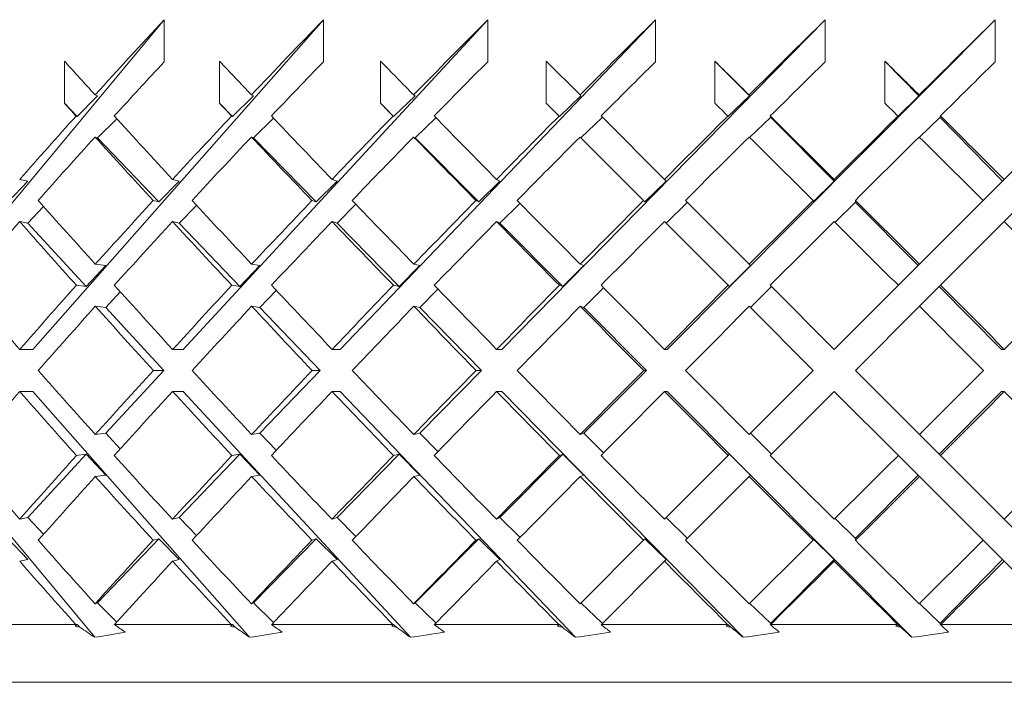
# Model space of a CAD drawing. Header units: inches. Extents: x 2.6 to 18.2, y 0.6 to 16.4.
# Tile 9 of 44: x 4.717 to 5.214, y 12.174 to 12.508. Entities that reach past the tile are written whole.
import ezdxf

# ---------------------------------------------------------------- set-up
doc = ezdxf.new("R2010")
doc.units = ezdxf.units.IN
doc.header["$MEASUREMENT"] = 0

msp = doc.modelspace()

# ---------------------------------------------------------------- linework, layer by layer
at = {"color": 7, "linetype": 'Continuous', "lineweight": 15}
for p, q in [((4.65194, 12.34171), (4.79028, 12.50808)), ((4.72388, 12.34171), (4.87062, 12.50808)), ((4.79028, 12.50808), (4.79028, 12.48687)), ((4.79983, 12.34171), (4.95354, 12.50808)), ((4.87062, 12.50808), (4.87062, 12.48687)), ((4.87904, 12.34171), (5.03825, 12.50808)), ((4.95354, 12.50808), (4.95354, 12.48687)), ((4.96075, 12.34171), (5.12393, 12.50808)), ((5.03825, 12.50808), (5.03825, 12.48687)), ((5.04418, 12.34171), (5.20975, 12.50808)), ((5.12393, 12.50808), (5.12393, 12.48687)), ((5.20975, 12.50808), (5.20975, 12.48687)), ((4.73988, 12.46591), (4.73988, 12.48712)), ((4.81813, 12.46591), (4.81813, 12.48712)), ((4.89946, 12.46591), (4.89946, 12.48712)), ((5.00014, 12.47009), (4.9831, 12.48712)), ((4.9831, 12.46591), (4.9831, 12.48712)), ((5.06825, 12.46591), (5.06825, 12.48712)), ((5.06825, 12.48712), (5.08563, 12.46965)), ((5.15407, 12.46591), (5.15407, 12.48712)), ((5.15407, 12.48712), (5.1712, 12.46965)), ((4.7566, 12.46965), (4.74622, 12.45928)), ((4.7566, 12.46965), (4.75534, 12.47009)), ((4.83526, 12.46965), (4.82463, 12.45928)), ((4.83526, 12.46965), (4.83427, 12.47009)), ((4.91685, 12.46965), (4.90606, 12.45928)), ((4.91685, 12.46965), (4.91613, 12.47009)), ((5.00057, 12.46965), (4.98973, 12.45928)), ((5.00057, 12.46965), (5.00014, 12.47009)), ((5.08563, 12.46965), (5.07484, 12.45928)), ((5.08563, 12.46965), (5.08549, 12.47009)), ((5.1712, 12.46965), (5.16057, 12.45928)), ((5.1712, 12.46965), (5.17135, 12.47009)), ((4.74622, 12.45928), (4.73988, 12.46591)), ((4.82463, 12.45928), (4.81813, 12.46591)), ((4.90606, 12.45928), (4.89946, 12.46591)), ((4.9831, 12.46591), (4.98956, 12.45945)), ((4.74573, 12.45945), (4.74622, 12.45928)), ((4.7566, 12.44844), (4.76627, 12.45811)), ((4.82424, 12.45945), (4.82463, 12.45928)), ((4.83526, 12.44844), (4.84542, 12.45836)), ((4.90578, 12.45945), (4.90606, 12.45928)), ((4.91685, 12.44844), (4.9274, 12.45859)), ((4.98956, 12.45945), (4.98973, 12.45928)), ((5.00057, 12.44844), (5.01128, 12.45869)), ((5.04276, 12.42747), (5.01074, 12.45949)), ((5.01128, 12.45894), (5.01128, 12.45869)), ((5.07479, 12.45945), (5.07484, 12.45928)), ((5.08578, 12.44858), (5.09629, 12.45869)), ((5.09619, 12.45949), (5.09642, 12.45882)), ((5.09629, 12.45894), (5.09642, 12.45882)), ((5.09629, 12.45894), (5.09629, 12.45869)), ((5.09629, 12.45894), (5.12847, 12.42661)), ((5.16063, 12.45945), (5.16057, 12.45928)), ((5.1715, 12.44873), (5.18171, 12.45869)), ((5.18171, 12.45894), (5.18184, 12.45882)), ((5.18171, 12.45894), (5.18171, 12.45869)), ((5.18171, 12.45894), (5.21342, 12.42661)), ((5.18206, 12.45949), (5.18184, 12.45882)), ((5.24626, 12.45945), (5.21428, 12.42747)), ((4.7566, 12.44844), (4.75534, 12.44887)), ((4.78754, 12.41611), (4.7566, 12.44844)), ((4.83526, 12.44844), (4.83427, 12.44887)), ((4.86697, 12.41611), (4.83526, 12.44844)), ((4.91685, 12.44844), (4.91613, 12.44887)), ((4.94903, 12.41611), (4.91685, 12.44844)), ((5.00014, 12.44887), (5.03217, 12.41684)), ((4.72139, 12.42661), (4.71149, 12.41611)), ((4.72139, 12.42661), (4.71727, 12.42747)), ((4.79779, 12.42661), (4.78754, 12.41611)), ((4.79779, 12.42661), (4.79445, 12.42747)), ((4.87748, 12.42661), (4.86697, 12.41611)), ((4.87748, 12.42661), (4.87494, 12.42747)), ((4.95968, 12.42661), (4.94903, 12.41611)), ((4.95968, 12.42661), (4.95798, 12.42747)), ((5.04362, 12.42661), (5.03291, 12.41611)), ((5.04362, 12.42661), (5.04276, 12.42747)), ((5.12847, 12.42661), (5.11781, 12.41611)), ((5.12847, 12.42661), (5.12847, 12.42747)), ((5.21342, 12.42661), (5.20365, 12.41684)), ((5.21342, 12.42661), (5.21428, 12.42747)), ((4.78467, 12.41684), (4.78754, 12.41611)), ((4.8648, 12.41684), (4.86697, 12.41611)), ((4.94756, 12.41684), (4.94903, 12.41611)), ((5.03217, 12.41684), (5.03291, 12.41611)), ((5.08559, 12.38464), (5.05336, 12.41687)), ((5.11781, 12.41684), (5.11781, 12.41611)), ((5.13913, 12.41687), (5.13913, 12.4159)), ((5.20365, 12.41684), (5.17145, 12.38464)), ((4.72139, 12.4054), (4.72933, 12.41383)), ((4.79779, 12.4054), (4.80657, 12.41439)), ((4.87748, 12.4054), (4.887, 12.41492)), ((4.95968, 12.4054), (4.96985, 12.41542)), ((5.04362, 12.4054), (5.0542, 12.41577)), ((5.0542, 12.41603), (5.0542, 12.41577)), ((5.1289, 12.40582), (5.139, 12.41577)), ((5.139, 12.41603), (5.13913, 12.4159)), ((5.139, 12.41603), (5.139, 12.41577)), ((5.139, 12.41603), (5.17084, 12.38403)), ((5.21428, 12.40625), (5.2238, 12.41577)), ((4.72139, 12.4054), (4.71727, 12.40625)), ((4.7509, 12.37345), (4.72139, 12.4054)), ((4.79779, 12.4054), (4.79445, 12.40625)), ((4.82836, 12.37345), (4.79779, 12.4054)), ((4.87748, 12.4054), (4.87494, 12.40625)), ((4.90881, 12.37345), (4.87748, 12.4054)), ((4.95968, 12.4054), (4.95798, 12.40625)), ((4.99148, 12.37345), (4.95968, 12.4054)), ((5.04276, 12.40625), (5.07499, 12.37402)), ((5.18206, 12.37403), (5.21428, 12.40625)), ((4.76073, 12.38403), (4.7509, 12.37345)), ((4.76073, 12.38403), (4.75543, 12.38464)), ((4.83854, 12.38403), (4.82836, 12.37345)), ((4.83854, 12.38403), (4.83436, 12.38464)), ((4.91924, 12.38403), (4.90881, 12.37345)), ((4.91924, 12.38403), (4.91623, 12.38464)), ((5.00206, 12.38403), (4.99148, 12.37345)), ((5.00206, 12.38403), (5.00024, 12.38464)), ((5.0862, 12.38403), (5.07556, 12.37345)), ((5.0862, 12.38403), (5.08559, 12.38464)), ((5.17084, 12.38403), (5.16084, 12.37402)), ((5.17084, 12.38403), (5.17145, 12.38464)), ((4.74591, 12.37402), (4.7509, 12.37345)), ((4.82443, 12.37402), (4.82836, 12.37345)), ((4.90597, 12.37402), (4.90881, 12.37345)), ((4.91924, 12.36282), (4.92839, 12.3721)), ((4.98976, 12.37402), (4.99148, 12.37345)), ((5.00206, 12.36282), (5.012, 12.37276)), ((5.07499, 12.37402), (5.07556, 12.37345)), ((5.0862, 12.36282), (5.0967, 12.37327)), ((5.12852, 12.34171), (5.09619, 12.37403)), ((5.0967, 12.37352), (5.0967, 12.37327)), ((5.16084, 12.37402), (5.12852, 12.34171)), ((5.17145, 12.36342), (5.1813, 12.37327)), ((5.1813, 12.37352), (5.18143, 12.3734)), ((5.1813, 12.37352), (5.1813, 12.37327)), ((5.1813, 12.37352), (5.21296, 12.34171)), ((5.18206, 12.37403), (5.18143, 12.3734)), ((4.76073, 12.36282), (4.76803, 12.37069)), ((4.83854, 12.36282), (4.84681, 12.37142)), ((4.76073, 12.36282), (4.75543, 12.36342)), ((4.79003, 12.3311), (4.76073, 12.36282)), ((4.83854, 12.36282), (4.83436, 12.36342)), ((4.86889, 12.3311), (4.83854, 12.36282)), ((4.91924, 12.36282), (4.91623, 12.36342)), ((4.95035, 12.3311), (4.91924, 12.36282)), ((5.00206, 12.36282), (5.00024, 12.36342)), ((5.03362, 12.3311), (5.00206, 12.36282)), ((5.08559, 12.36342), (5.11791, 12.3311)), ((5.13913, 12.3311), (5.17145, 12.36342)), ((4.72388, 12.34171), (4.71731, 12.34171)), ((4.79983, 12.34171), (4.79449, 12.34171)), ((4.87904, 12.34171), (4.87499, 12.34171)), ((4.96075, 12.34171), (4.95803, 12.34171)), ((5.04418, 12.34171), (5.04281, 12.34171)), ((5.21296, 12.34171), (5.21433, 12.34171)), ((4.76073, 12.29938), (4.79003, 12.3311)), ((4.79003, 12.3311), (4.78477, 12.3311)), ((4.83854, 12.29938), (4.86889, 12.3311)), ((4.86889, 12.3311), (4.8649, 12.3311)), ((4.91924, 12.29938), (4.95035, 12.3311)), ((4.95035, 12.3311), (4.94766, 12.3311)), ((5.00206, 12.29938), (5.03362, 12.3311)), ((5.03362, 12.3311), (5.03227, 12.3311)), ((5.11791, 12.3311), (5.08559, 12.29878)), ((5.17145, 12.29878), (5.13913, 12.3311)), ((4.75514, 12.19638), (4.65194, 12.32049)), ((4.72388, 12.32049), (4.71731, 12.32049)), ((4.83334, 12.19638), (4.72388, 12.32049)), ((4.79983, 12.32049), (4.79449, 12.32049)), ((4.91449, 12.19638), (4.79983, 12.32049)), ((4.87904, 12.32049), (4.87499, 12.32049)), ((4.9978, 12.19638), (4.87904, 12.32049)), ((4.96075, 12.32049), (4.95803, 12.32049)), ((5.08248, 12.19638), (4.96075, 12.32049)), ((5.04418, 12.32049), (5.04281, 12.32049)), ((5.16769, 12.19638), (5.04418, 12.32049)), ((5.09619, 12.28817), (5.12852, 12.32049)), ((5.12852, 12.32049), (5.16084, 12.28818)), ((5.21296, 12.32049), (5.1813, 12.28868)), ((5.21296, 12.32049), (5.21433, 12.32049)), ((4.75543, 12.29878), (4.76073, 12.29938)), ((4.76803, 12.29151), (4.76073, 12.29938)), ((4.83436, 12.29878), (4.83854, 12.29938)), ((4.84681, 12.29078), (4.83854, 12.29938)), ((4.91623, 12.29878), (4.91924, 12.29938)), ((4.92839, 12.2901), (4.91924, 12.29938)), ((5.00024, 12.29878), (5.00206, 12.29938)), ((5.012, 12.28944), (5.00206, 12.29938)), ((5.0967, 12.28893), (5.0862, 12.29938)), ((5.1813, 12.28893), (5.17145, 12.29878)), ((4.72139, 12.2568), (4.7509, 12.28875)), ((4.7509, 12.28875), (4.74591, 12.28818)), ((4.7509, 12.28875), (4.76073, 12.27817)), ((4.79779, 12.2568), (4.82836, 12.28875)), ((4.82836, 12.28875), (4.82443, 12.28818)), ((4.82836, 12.28875), (4.83854, 12.27817)), ((4.87748, 12.2568), (4.90881, 12.28875)), ((4.90881, 12.28875), (4.90597, 12.28818)), ((4.90881, 12.28875), (4.91924, 12.27817)), ((4.95968, 12.2568), (4.99148, 12.28875)), ((4.99148, 12.28875), (4.98976, 12.28818)), ((4.99148, 12.28875), (5.00206, 12.27817)), ((5.07499, 12.28818), (5.04276, 12.25595)), ((5.07556, 12.28875), (5.07499, 12.28818)), ((5.07556, 12.28875), (5.0862, 12.27817)), ((5.0967, 12.28893), (5.0967, 12.28868)), ((5.16084, 12.28818), (5.17084, 12.27817)), ((5.1813, 12.28893), (5.1813, 12.28868)), ((5.18143, 12.2888), (5.1813, 12.28868)), ((5.18143, 12.2888), (5.18206, 12.28817)), ((5.21428, 12.25595), (5.18206, 12.28817)), ((4.75543, 12.27756), (4.76073, 12.27817)), ((4.83436, 12.27756), (4.83854, 12.27817)), ((4.91623, 12.27756), (4.91924, 12.27817)), ((5.00024, 12.27756), (5.00206, 12.27817)), ((5.05336, 12.24534), (5.08559, 12.27756)), ((5.08559, 12.27756), (5.0862, 12.27817)), ((5.17084, 12.27817), (5.139, 12.24617)), ((5.17145, 12.27756), (5.17084, 12.27817)), ((5.17145, 12.27756), (5.20365, 12.24536)), ((4.71727, 12.25595), (4.72139, 12.2568)), ((4.72933, 12.24837), (4.72139, 12.2568)), ((4.79445, 12.25595), (4.79779, 12.2568)), ((4.80657, 12.24781), (4.79779, 12.2568)), ((4.87494, 12.25595), (4.87748, 12.2568)), ((4.887, 12.24728), (4.87748, 12.2568)), ((4.95798, 12.25595), (4.95968, 12.2568)), ((4.96985, 12.24678), (4.95968, 12.2568)), ((5.0542, 12.24643), (5.04362, 12.2568)), ((5.139, 12.24643), (5.1289, 12.25638)), ((5.2238, 12.24643), (5.21428, 12.25595)), ((4.71149, 12.24609), (4.72139, 12.23559)), ((4.7566, 12.21376), (4.78754, 12.24609)), ((4.78754, 12.24609), (4.78467, 12.24536)), ((4.78754, 12.24609), (4.79779, 12.23559)), ((4.83526, 12.21376), (4.86697, 12.24609)), ((4.86697, 12.24609), (4.8648, 12.24536)), ((4.86697, 12.24609), (4.87748, 12.23559)), ((4.91685, 12.21376), (4.94903, 12.24609)), ((4.94903, 12.24609), (4.94756, 12.24536)), ((4.94903, 12.24609), (4.95968, 12.23559)), ((5.03217, 12.24536), (5.00014, 12.21333)), ((5.03291, 12.24609), (5.03217, 12.24536)), ((5.03291, 12.24609), (5.04362, 12.23559)), ((5.0542, 12.24643), (5.0542, 12.24617)), ((5.11781, 12.24609), (5.12847, 12.23559)), ((5.11781, 12.24609), (5.11781, 12.24536)), ((5.139, 12.24643), (5.139, 12.24617)), ((5.13913, 12.2463), (5.139, 12.24617)), ((5.13913, 12.2463), (5.13913, 12.24534)), ((5.20365, 12.24536), (5.21342, 12.23559)), ((4.71727, 12.23473), (4.72139, 12.23559)), ((4.79445, 12.23473), (4.79779, 12.23559)), ((4.87494, 12.23473), (4.87748, 12.23559)), ((4.95798, 12.23473), (4.95968, 12.23559)), ((5.01094, 12.20292), (5.04276, 12.23473)), ((5.04276, 12.23473), (5.04362, 12.23559)), ((5.12847, 12.23559), (5.09629, 12.20326)), ((5.12847, 12.23473), (5.12847, 12.23559)), ((5.21342, 12.23559), (5.18171, 12.20326)), ((5.21428, 12.23473), (5.21342, 12.23559)), ((5.21428, 12.23473), (5.2461, 12.20292)), ((4.75534, 12.21333), (4.7566, 12.21376)), ((4.76627, 12.20409), (4.7566, 12.21376)), ((4.83427, 12.21333), (4.83526, 12.21376)), ((4.84542, 12.20384), (4.83526, 12.21376)), ((4.91613, 12.21333), (4.91685, 12.21376)), ((4.9274, 12.20361), (4.91685, 12.21376)), ((5.01128, 12.20351), (5.00057, 12.21376)), ((5.09629, 12.20351), (5.08578, 12.21362)), ((5.18171, 12.20351), (5.1715, 12.21347)), ((4.68945, 12.20292), (4.74558, 12.20292)), ((4.74528, 12.20193), (4.74622, 12.20292)), ((4.74579, 12.20277), (4.74558, 12.20292)), ((4.74622, 12.20292), (4.74579, 12.20277)), ((4.74622, 12.20292), (4.74764, 12.20151)), ((4.76519, 12.20292), (4.76508, 12.20274)), ((4.76519, 12.20292), (4.82408, 12.20292)), ((4.82366, 12.20193), (4.82463, 12.20292)), ((4.82429, 12.20277), (4.82408, 12.20292)), ((4.82463, 12.20292), (4.82429, 12.20277)), ((4.82463, 12.20292), (4.82607, 12.20151)), ((4.84454, 12.20292), (4.8444, 12.20274)), ((4.84454, 12.20292), (4.90562, 12.20292)), ((4.90507, 12.20193), (4.90606, 12.20292)), ((4.90581, 12.20277), (4.90562, 12.20292)), ((4.90606, 12.20292), (4.90581, 12.20277)), ((4.90606, 12.20292), (4.90753, 12.20151)), ((4.92672, 12.20292), (4.92656, 12.20274)), ((4.92672, 12.20292), (4.9894, 12.20292)), ((4.98958, 12.20277), (4.9894, 12.20292)), ((4.98973, 12.20292), (4.98958, 12.20277)), ((4.98973, 12.20292), (4.99121, 12.20151)), ((5.01094, 12.20292), (5.01076, 12.20274)), ((5.01094, 12.20292), (5.07462, 12.20292)), ((5.01128, 12.20351), (5.01128, 12.20326)), ((5.07479, 12.20277), (5.07462, 12.20292)), ((5.07484, 12.20292), (5.07479, 12.20277)), ((5.07484, 12.20292), (5.07631, 12.20151)), ((5.09642, 12.20338), (5.0962, 12.20274)), ((5.0964, 12.20292), (5.0962, 12.20274)), ((5.09629, 12.20351), (5.09629, 12.20326)), ((5.09642, 12.20338), (5.09629, 12.20326)), ((5.0964, 12.20292), (5.16046, 12.20292)), ((5.16062, 12.20277), (5.16046, 12.20292)), ((5.16057, 12.20292), (5.16202, 12.20151)), ((5.16057, 12.20292), (5.16062, 12.20277)), ((5.18171, 12.20351), (5.18171, 12.20326)), ((5.18184, 12.20338), (5.18171, 12.20326)), ((5.18184, 12.20338), (5.18205, 12.20274)), ((5.18227, 12.20292), (5.18205, 12.20274)), ((5.18227, 12.20292), (5.2461, 12.20292)), ((5.75772, 12.17367), (4.264, 12.17367))]:
    msp.add_line(p, q, dxfattribs=at)
for centre, major_axis, ratio, start_param, end_param in [((5.139, 12.35219), (0.83732, 0.83732), 0.303347, 1.686196, 1.730167), ((5.139, 12.35219), (0.84878, 0.84878), 0.250487, 1.637108, 1.68108), ((5.139, 12.35219), (0.85819, 0.85819), 0.198912, 1.588021, 1.631993), ((5.139, 12.35219), (0.86553, 0.86553), 0.148336, 1.538934, 1.582905), ((5.139, 12.35219), (0.87079, 0.87079), 0.098491, 1.489846, 1.533818), ((5.139, 12.35219), (0.87395, 0.87395), 0.049127, 1.440759, 1.48473), ((5.139, 12.33123), (0.86553, -0.86553), 0.148336, 4.386002, 4.405756), ((5.139, 12.33097), (0.83732, 0.83732), 0.303347, 1.686196, 1.717913), ((5.139, 12.33123), (0.87079, -0.87079), 0.098491, 4.435089, 4.454843), ((5.139, 12.33097), (0.84878, 0.84878), 0.250487, 1.637108, 1.668825), ((5.139, 12.33123), (0.87395, -0.87395), 0.049127, 4.484177, 4.503931), ((5.139, 12.33097), (0.85819, 0.85819), 0.198912, 1.588021, 1.619738), ((5.139, 12.33097), (0.86553, 0.86553), 0.148336, 1.538934, 1.57065), ((5.139, 12.33123), (0.87395, -0.87395), 0.049127, 1.68108, 1.700834), ((5.139, 12.33097), (0.87079, 0.87079), 0.098491, 1.489846, 1.521563), ((5.139, 12.33123), (0.87079, -0.87079), 0.098491, 1.631993, 1.651746), ((5.139, 12.33097), (0.87395, 0.87395), 0.049127, 1.440759, 1.472476), ((5.139, 12.31001), (0.86553, -0.86553), 0.148336, 4.386002, 4.393499), ((5.139, 12.31001), (0.87079, -0.87079), 0.098491, 4.435089, 4.442587), ((5.139, 12.31001), (0.87395, -0.87395), 0.049127, 4.484177, 4.491674), ((5.139, 12.31001), (0.87395, -0.87395), 0.049127, 1.693336, 1.700834), ((5.139, 12.31001), (0.87079, -0.87079), 0.098491, 1.644249, 1.651746), ((5.139, 12.35219), (0.83732, 0.83732), 0.303347, 1.742424, 1.779182), ((5.139, 12.33123), (0.86553, -0.86553), 0.148336, 4.418011, 4.454916), ((5.139, 12.35219), (0.84878, 0.84878), 0.250487, 1.693336, 1.730094), ((5.139, 12.33123), (0.87079, -0.87079), 0.098491, 4.467098, 4.504004), ((5.139, 12.35219), (0.85819, 0.85819), 0.198912, 1.644249, 1.681007), ((5.139, 12.33123), (0.87395, -0.87395), 0.049127, 4.516185, 4.553091), ((5.139, 12.35219), (0.86553, 0.86553), 0.148336, 1.595162, 1.631919), ((5.139, 12.35219), (0.87079, 0.87079), 0.098491, 1.546074, 1.582832), ((5.139, 12.33123), (0.87395, -0.87395), 0.049127, 1.631919, 1.668825), ((5.139, 12.35219), (0.87395, 0.87395), 0.049127, 1.496987, 1.533745), ((5.139, 12.33123), (0.87079, -0.87079), 0.098491, 1.582832, 1.619738), ((5.139, 12.33097), (0.83732, 0.83732), 0.303347, 1.730167, 1.767001), ((5.139, 12.31001), (0.86553, -0.86553), 0.148336, 4.405756, 4.442734), ((5.139, 12.33097), (0.84878, 0.84878), 0.250487, 1.68108, 1.717913), ((5.139, 12.31001), (0.87079, -0.87079), 0.098491, 4.454843, 4.491821), ((5.139, 12.33097), (0.85819, 0.85819), 0.198912, 1.631993, 1.668826), ((5.139, 12.31001), (0.87395, -0.87395), 0.049127, 4.503931, 4.540909), ((5.139, 12.33097), (0.86553, 0.86553), 0.148336, 1.582905, 1.619739), ((5.139, 12.33097), (0.87079, 0.87079), 0.098491, 1.533818, 1.570651), ((5.139, 12.31001), (0.87395, -0.87395), 0.049127, 1.644102, 1.68108), ((5.139, 12.33097), (0.87395, 0.87395), 0.049127, 1.48473, 1.521564), ((5.139, 12.31001), (0.87079, -0.87079), 0.098491, 1.595015, 1.631993), ((5.139, 12.33123), (0.85819, -0.85819), 0.198912, 4.41801, 4.45496), ((5.139, 12.35219), (0.84878, 0.84878), 0.250487, 1.742277, 1.779138), ((5.139, 12.33123), (0.86553, -0.86553), 0.148336, 4.467097, 4.504047), ((5.139, 12.35219), (0.85819, 0.85819), 0.198912, 1.693189, 1.730051), ((5.139, 12.33123), (0.87079, -0.87079), 0.098491, 4.516185, 4.553135), ((5.139, 12.35219), (0.86553, 0.86553), 0.148336, 1.644102, 1.680963), ((5.139, 12.33123), (0.87395, -0.87395), 0.049127, 4.565272, 4.602222), ((5.139, 12.35219), (0.87079, 0.87079), 0.098491, 1.595015, 1.631876), ((5.139, 12.35219), (0.87395, 0.87395), 0.049127, 1.545927, 1.582789), ((5.139, 12.33123), (0.87395, -0.87395), 0.049127, 1.582789, 1.619739), ((5.139, 12.33097), (0.83732, 0.83732), 0.303347, 1.779182, 1.816089), ((5.139, 12.31001), (0.85819, -0.85819), 0.198912, 4.405829, 4.442821), ((5.139, 12.33097), (0.84878, 0.84878), 0.250487, 1.730094, 1.767001), ((5.139, 12.31001), (0.86553, -0.86553), 0.148336, 4.454916, 4.491909), ((5.139, 12.33097), (0.85819, 0.85819), 0.198912, 1.681007, 1.717914), ((5.139, 12.31001), (0.87079, -0.87079), 0.098491, 4.504004, 4.540996), ((5.139, 12.33097), (0.86553, 0.86553), 0.148336, 1.631919, 1.668827), ((5.139, 12.31001), (0.87395, -0.87395), 0.049127, 4.553091, 4.590084), ((5.139, 12.33097), (0.87079, 0.87079), 0.098491, 1.582832, 1.619739), ((5.139, 12.33097), (0.87395, 0.87395), 0.049127, 1.533745, 1.570652), ((5.139, 12.31001), (0.87395, -0.87395), 0.049127, 1.594927, 1.631919), ((5.139, 12.31001), (0.87079, -0.87079), 0.098491, 1.54584, 1.582832), ((5.139, 12.33123), (0.84878, -0.84878), 0.250487, 4.418009, 4.454974), ((5.139, 12.35219), (0.84878, 0.84878), 0.250487, 1.791277, 1.828211), ((5.139, 12.33123), (0.85819, -0.85819), 0.198912, 4.467097, 4.504062), ((5.139, 12.35219), (0.85819, 0.85819), 0.198912, 1.742189, 1.779124), ((5.139, 12.33123), (0.86553, -0.86553), 0.148336, 4.516184, 4.553149), ((5.139, 12.35219), (0.86553, 0.86553), 0.148336, 1.693102, 1.730036), ((5.139, 12.33123), (0.87079, -0.87079), 0.098491, 4.565271, 4.602236), ((5.139, 12.35219), (0.87079, 0.87079), 0.098491, 1.644014, 1.680949), ((5.139, 12.33123), (0.87395, -0.87395), 0.049127, 4.614359, 4.651324), ((5.139, 12.35219), (0.87395, 0.87395), 0.049127, 1.594927, 1.631861), ((5.139, 12.33123), (0.87395, -0.87395), 0.049127, 1.533687, 1.570652), ((5.139, 12.35219), (0.87395, 0.87395), 0.049127, 4.749499, 4.786433), ((5.139, 12.33097), (0.84878, 0.84878), 0.250487, 1.779138, 1.816089), ((5.139, 12.31001), (0.85819, -0.85819), 0.198912, 4.45496, 4.491938), ((5.139, 12.33097), (0.85819, 0.85819), 0.198912, 1.730051, 1.767001), ((5.139, 12.31001), (0.86553, -0.86553), 0.148336, 4.504047, 4.541025), ((5.139, 12.33097), (0.86553, 0.86553), 0.148336, 1.680963, 1.717914), ((5.139, 12.31001), (0.87079, -0.87079), 0.098491, 4.553135, 4.590113), ((5.139, 12.33097), (0.87079, 0.87079), 0.098491, 1.631876, 1.668827), ((5.139, 12.31001), (0.87395, -0.87395), 0.049127, 4.602222, 4.6392), ((5.139, 12.33097), (0.87395, 0.87395), 0.049127, 1.582789, 1.619739), ((5.139, 12.31001), (0.87395, -0.87395), 0.049127, 1.545811, 1.582789), ((5.139, 12.33123), (0.84878, -0.84878), 0.250487, 4.467096, 4.504047), ((5.139, 12.35219), (0.85819, 0.85819), 0.198912, 1.791247, 1.828225), ((5.139, 12.33123), (0.85819, -0.85819), 0.198912, 4.516184, 4.553135), ((5.139, 12.35219), (0.86553, 0.86553), 0.148336, 1.74216, 1.779138), ((5.139, 12.33123), (0.86553, -0.86553), 0.148336, 4.565271, 4.602222), ((5.139, 12.35219), (0.87079, 0.87079), 0.098491, 1.693073, 1.730051), ((5.139, 12.33123), (0.87079, -0.87079), 0.098491, 4.614359, 4.651309), ((5.139, 12.35219), (0.87395, 0.87395), 0.049127, 1.643985, 1.680963), ((5.139, 12.33123), (0.87395, -0.87395), 0.049127, 4.663446, 4.700397), ((5.139, 12.35219), (0.87395, 0.87395), 0.049127, 4.700397, 4.737375), ((5.139, 12.33097), (0.84878, 0.84878), 0.250487, 1.828211, 1.865176), ((5.139, 12.31001), (0.84878, -0.84878), 0.250487, 4.454974, 4.491909), ((5.139, 12.33097), (0.85819, 0.85819), 0.198912, 1.779124, 1.816089), ((5.139, 12.31001), (0.85819, -0.85819), 0.198912, 4.504062, 4.540996), ((5.139, 12.33097), (0.86553, 0.86553), 0.148336, 1.730036, 1.767001), ((5.139, 12.31001), (0.86553, -0.86553), 0.148336, 4.553149, 4.590084), ((5.139, 12.33097), (0.87079, 0.87079), 0.098491, 1.680949, 1.717914), ((5.139, 12.31001), (0.87079, -0.87079), 0.098491, 4.602236, 4.639171), ((5.139, 12.33097), (0.87395, 0.87395), 0.049127, 1.631861, 1.668827), ((5.139, 12.31001), (0.87395, -0.87395), 0.049127, 4.651324, 4.688258), ((5.139, 12.33097), (0.87395, 0.87395), 0.049127, 4.712534, 4.749499), ((5.139, 12.31001), (0.87395, -0.87395), 0.049127, 1.496752, 1.533687), ((5.139, 12.33123), (0.83732, -0.83732), 0.303347, 4.467097, 4.504004), ((5.139, 12.35219), (0.85819, 0.85819), 0.198912, 1.840364, 1.877356), ((5.139, 12.33123), (0.84878, -0.84878), 0.250487, 4.516184, 4.553091), ((5.139, 12.35219), (0.86553, 0.86553), 0.148336, 1.791277, 1.828269), ((5.139, 12.33123), (0.85819, -0.85819), 0.198912, 4.565271, 4.602179), ((5.139, 12.35219), (0.87079, 0.87079), 0.098491, 1.742189, 1.779182), ((5.139, 12.33123), (0.86553, -0.86553), 0.148336, 4.614359, 4.651266), ((5.139, 12.35219), (0.87395, 0.87395), 0.049127, 1.693102, 1.730094), ((5.139, 12.33123), (0.87079, -0.87079), 0.098491, 4.663446, 4.700353), ((5.139, 12.33123), (0.87395, -0.87395), 0.049127, 4.712534, 4.749441), ((5.139, 12.35219), (0.87395, 0.87395), 0.049127, 4.651266, 4.688258), ((5.139, 12.35219), (0.87079, 0.87079), 0.098491, 4.700353, 4.737346), ((5.139, 12.33097), (0.85819, 0.85819), 0.198912, 1.828225, 1.865176), ((5.139, 12.31001), (0.84878, -0.84878), 0.250487, 4.504047, 4.540909), ((5.139, 12.33097), (0.86553, 0.86553), 0.148336, 1.779138, 1.816088), ((5.139, 12.31001), (0.85819, -0.85819), 0.198912, 4.553135, 4.589996), ((5.139, 12.33097), (0.87079, 0.87079), 0.098491, 1.730051, 1.767001), ((5.139, 12.31001), (0.86553, -0.86553), 0.148336, 4.602222, 4.639083), ((5.139, 12.33097), (0.87395, 0.87395), 0.049127, 1.680963, 1.717913), ((5.139, 12.31001), (0.87079, -0.87079), 0.098491, 4.651309, 4.688171), ((5.139, 12.31001), (0.87395, -0.87395), 0.049127, 4.700397, 4.737258), ((5.139, 12.33097), (0.87395, 0.87395), 0.049127, 4.663447, 4.700397), ((5.139, 12.33123), (0.83732, -0.83732), 0.303347, 4.516185, 4.553018), ((5.139, 12.35219), (0.86553, 0.86553), 0.148336, 1.840452, 1.877429), ((5.139, 12.33123), (0.84878, -0.84878), 0.250487, 4.565272, 4.602105), ((5.139, 12.35219), (0.87079, 0.87079), 0.098491, 1.791364, 1.828342), ((5.139, 12.33123), (0.85819, -0.85819), 0.198912, 4.614359, 4.651193), ((5.139, 12.35219), (0.87395, 0.87395), 0.049127, 1.742277, 1.779255), ((5.139, 12.33123), (0.86553, -0.86553), 0.148336, 4.663447, 4.70028), ((5.139, 12.33123), (0.87079, -0.87079), 0.098491, 4.712534, 4.749368), ((5.139, 12.35219), (0.87395, 0.87395), 0.049127, 4.602105, 4.639083), ((5.139, 12.33123), (0.87395, -0.87395), 0.049127, 4.761621, 4.798455), ((5.139, 12.35219), (0.87079, 0.87079), 0.098491, 4.651193, 4.688171), ((5.139, 12.31001), (0.83732, -0.83732), 0.303347, 4.504004, 4.54057), ((5.139, 12.33097), (0.86553, 0.86553), 0.148336, 1.828269, 1.864938), ((5.139, 12.31001), (0.84878, -0.84878), 0.250487, 4.553091, 4.589657), ((5.139, 12.33097), (0.87079, 0.87079), 0.098491, 1.779182, 1.815851), ((5.139, 12.31001), (0.85819, -0.85819), 0.198912, 4.602179, 4.638745), ((5.139, 12.33097), (0.87395, 0.87395), 0.049127, 1.730094, 1.766764), ((5.139, 12.31001), (0.86553, -0.86553), 0.148336, 4.651266, 4.687832), ((5.139, 12.31001), (0.87079, -0.87079), 0.098491, 4.700353, 4.736919), ((5.139, 12.33097), (0.87395, 0.87395), 0.049127, 4.614597, 4.651266), ((5.139, 12.31001), (0.87395, -0.87395), 0.049127, 4.749441, 4.786007), ((5.139, 12.33097), (0.87079, 0.87079), 0.098491, 4.663684, 4.700353)]:
    msp.add_ellipse(centre, major_axis=major_axis, ratio=ratio, start_param=start_param, end_param=end_param, dxfattribs=at)
for points in [[(4.74528, 12.20193), (4.74545, 12.20221), (4.74562, 12.20249), (4.74579, 12.20277)], [(4.74528, 12.20193), (4.74606, 12.20179), (4.74685, 12.20165), (4.74764, 12.20151)], [(4.75514, 12.19638), (4.75264, 12.19809), (4.75013, 12.1998), (4.74764, 12.20151)], [(4.75514, 12.19638), (4.76029, 12.19719), (4.76544, 12.19807), (4.77059, 12.19901)], [(4.76508, 12.20274), (4.76692, 12.20149), (4.76875, 12.20025), (4.77059, 12.19901)], [(4.82366, 12.20193), (4.82387, 12.20221), (4.82408, 12.20249), (4.82429, 12.20277)], [(4.82366, 12.20193), (4.82446, 12.20179), (4.82527, 12.20165), (4.82607, 12.20151)], [(4.83334, 12.19638), (4.83092, 12.19809), (4.8285, 12.1998), (4.82607, 12.20151)], [(4.83334, 12.19638), (4.83881, 12.19719), (4.84427, 12.19807), (4.84973, 12.19901)], [(4.8444, 12.20274), (4.84618, 12.20149), (4.84796, 12.20025), (4.84973, 12.19901)], [(4.90507, 12.20193), (4.90532, 12.20221), (4.90557, 12.20249), (4.90581, 12.20277)], [(4.90507, 12.20193), (4.90589, 12.20179), (4.90671, 12.20165), (4.90753, 12.20151)], [(4.91449, 12.19638), (4.91217, 12.19809), (4.90985, 12.1998), (4.90753, 12.20151)], [(4.91449, 12.19638), (4.92022, 12.19719), (4.92594, 12.19807), (4.93166, 12.19901)], [(4.92656, 12.20274), (4.92826, 12.20149), (4.92996, 12.20025), (4.93166, 12.19901)], [(4.98874, 12.20193), (4.98902, 12.20221), (4.9893, 12.20249), (4.98958, 12.20277)], [(4.98874, 12.20193), (4.98956, 12.20179), (4.99038, 12.20165), (4.99121, 12.20151)], [(4.9978, 12.19638), (4.99561, 12.19809), (4.99341, 12.1998), (4.99121, 12.20151)], [(4.9978, 12.19638), (5.00374, 12.19719), (5.00966, 12.19807), (5.01559, 12.19901)], [(5.01076, 12.20274), (5.01237, 12.20149), (5.01398, 12.20025), (5.01559, 12.19901)], [(5.07386, 12.20193), (5.07417, 12.20221), (5.07448, 12.20249), (5.07479, 12.20277)], [(5.07386, 12.20193), (5.07468, 12.20179), (5.07549, 12.20165), (5.07631, 12.20151)], [(5.08248, 12.19638), (5.08042, 12.19809), (5.07837, 12.1998), (5.07631, 12.20151)], [(5.08248, 12.19638), (5.08856, 12.19719), (5.09463, 12.19807), (5.10071, 12.19901)], [(5.0962, 12.20274), (5.0977, 12.20149), (5.09921, 12.20025), (5.10071, 12.19901)], [(5.1596, 12.20193), (5.15994, 12.20221), (5.16028, 12.20249), (5.16062, 12.20277)], [(5.1596, 12.20193), (5.16041, 12.20179), (5.16121, 12.20165), (5.16202, 12.20151)], [(5.16769, 12.19638), (5.1658, 12.19809), (5.16391, 12.1998), (5.16202, 12.20151)], [(5.16769, 12.19638), (5.17386, 12.19719), (5.18003, 12.19807), (5.18619, 12.19901)], [(5.18205, 12.20274), (5.18343, 12.20149), (5.18481, 12.20025), (5.18619, 12.19901)]]:
    msp.add_open_spline(points, degree=3, dxfattribs=at)

doc.saveas('drawing.dxf')
